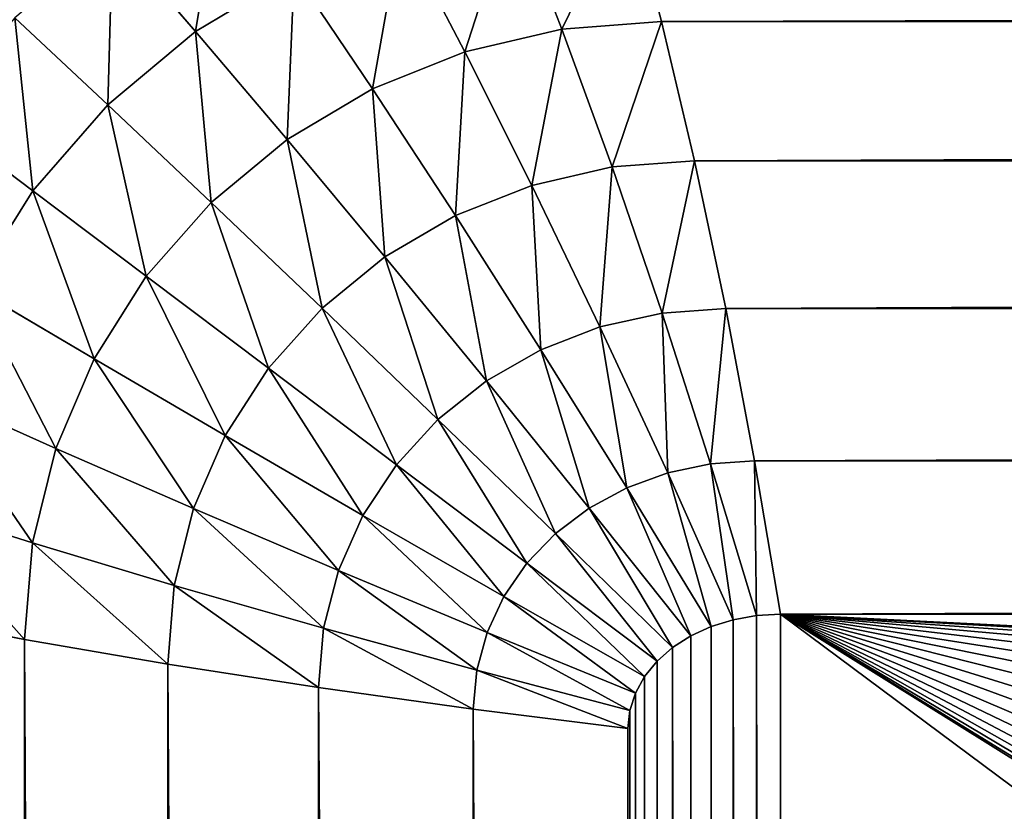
# Model space of a CAD drawing. Header units: centimetres. Extents: x -20.5 to 20.5, y -20.5 to 20.5.
# Tile 65 of 256: x -14.948 to -14.233, y 6.38 to 6.955. Entities that reach past the tile are written whole.
import ezdxf

# ---------------------------------------------------------------- set-up
doc = ezdxf.new("R2010")
doc.units = ezdxf.units.CM
doc.header["$LTSCALE"] = 2.54
doc.layers.get('0').update_dxf_attribs({"true_color": 0xff5454})

# ---------------------------------------------------------------- blocks, each defined once
blk = doc.blocks.new('Grupuj#1')
at = {"color": 7, "true_color": 0xfdfdfd}
for p, q in [((6.01798, 27.45324, 3.13369), (5.99352, 27.54582, 3.20503)), ((6.01798, 27.45324, 3.13369), (5.99352, 27.54582, 3.20503)), ((5.91006, 27.53938, 3.20503), (5.94569, 27.44772, 3.13369)), ((5.91006, 27.53938, 3.20503), (5.94569, 27.44772, 3.13369)), ((5.61965, 27.51562, 3.28855), (5.67994, 27.44598, 3.20503)), ((5.61965, 27.51562, 3.28855), (5.67994, 27.44598, 3.20503)), ((5.82866, 27.52023, 3.20503), (5.87518, 27.43129, 3.13369)), ((5.82866, 27.52023, 3.20503), (5.87518, 27.43129, 3.13369)), ((5.67994, 27.44598, 3.20503), (5.75132, 27.48884, 3.20503)), ((5.67994, 27.44598, 3.20503), (5.75132, 27.48884, 3.20503)), ((5.75132, 27.48884, 3.20503), (5.80818, 27.40435, 3.13369)), ((5.75132, 27.48884, 3.20503), (5.80818, 27.40435, 3.13369)), ((5.54872, 27.45589, 3.28855), (5.61628, 27.3927, 3.20503)), ((5.54872, 27.45589, 3.28855), (5.61628, 27.3927, 3.20503)), ((5.94569, 27.44772, 3.13369), (6.01798, 27.45324, 3.13369)), ((5.94569, 27.44772, 3.13369), (6.01798, 27.45324, 3.13369)), ((6.01798, 27.45324, 3.13369), (34.98202, 27.45324, 3.13369)), ((6.01798, 27.45324, 3.13369), (34.98202, 27.45324, 3.13369)), ((6.04184, 27.35212, 3.0763), (6.01798, 27.45324, 3.13369)), ((6.04184, 27.35212, 3.0763), (6.01798, 27.45324, 3.13369)), ((5.61628, 27.3927, 3.20503), (5.67994, 27.44598, 3.20503)), ((5.61628, 27.3927, 3.20503), (5.67994, 27.44598, 3.20503)), ((5.67994, 27.44598, 3.20503), (5.74635, 27.36757, 3.13369)), ((5.67994, 27.44598, 3.20503), (5.74635, 27.36757, 3.13369)), ((5.87518, 27.43129, 3.13369), (5.94569, 27.44772, 3.13369)), ((5.87518, 27.43129, 3.13369), (5.94569, 27.44772, 3.13369)), ((5.94569, 27.44772, 3.13369), (5.98206, 27.34762, 3.0763)), ((5.94569, 27.44772, 3.13369), (5.98206, 27.34762, 3.0763)), ((5.80818, 27.40435, 3.13369), (5.87518, 27.43129, 3.13369)), ((5.80818, 27.40435, 3.13369), (5.87518, 27.43129, 3.13369)), ((5.87518, 27.43129, 3.13369), (5.92376, 27.33424, 3.0763)), ((5.87518, 27.43129, 3.13369), (5.92376, 27.33424, 3.0763)), ((5.74635, 27.36757, 3.13369), (5.80818, 27.40435, 3.13369)), ((5.74635, 27.36757, 3.13369), (5.80818, 27.40435, 3.13369)), ((5.80818, 27.40435, 3.13369), (5.86837, 27.3123, 3.0763)), ((5.80818, 27.40435, 3.13369), (5.86837, 27.3123, 3.0763)), ((5.56192, 27.33032, 3.20503), (5.61628, 27.3927, 3.20503)), ((5.56192, 27.33032, 3.20503), (5.61628, 27.3927, 3.20503)), ((5.61628, 27.3927, 3.20503), (5.69121, 27.32186, 3.13369)), ((5.61628, 27.3927, 3.20503), (5.69121, 27.32186, 3.13369)), ((5.48814, 27.38595, 3.28855), (5.56192, 27.33032, 3.20503)), ((5.48814, 27.38595, 3.28855), (5.56192, 27.33032, 3.20503)), ((5.69121, 27.32186, 3.13369), (5.74635, 27.36757, 3.13369)), ((5.69121, 27.32186, 3.13369), (5.74635, 27.36757, 3.13369)), ((5.74635, 27.36757, 3.13369), (5.81724, 27.28234, 3.0763)), ((5.74635, 27.36757, 3.13369), (5.81724, 27.28234, 3.0763)), ((5.98206, 27.34762, 3.0763), (6.04184, 27.35212, 3.0763)), ((5.98206, 27.34762, 3.0763), (6.04184, 27.35212, 3.0763)), ((6.04184, 27.35212, 3.0763), (34.95816, 27.35212, 3.0763)), ((6.06451, 27.24494, 3.03426), (6.04184, 27.35212, 3.0763)), ((6.04184, 27.35212, 3.0763), (34.95816, 27.35212, 3.0763)), ((6.06451, 27.24494, 3.03426), (6.04184, 27.35212, 3.0763)), ((5.92376, 27.33424, 3.0763), (5.98206, 27.34762, 3.0763)), ((5.92376, 27.33424, 3.0763), (5.98206, 27.34762, 3.0763)), ((5.98206, 27.34762, 3.0763), (6.0183, 27.24155, 3.03426)), ((5.98206, 27.34762, 3.0763), (6.0183, 27.24155, 3.03426)), ((5.51817, 27.26038, 3.20503), (5.56192, 27.33032, 3.20503)), ((5.51817, 27.26038, 3.20503), (5.56192, 27.33032, 3.20503)), ((5.56192, 27.33032, 3.20503), (5.64411, 27.26834, 3.13369)), ((5.56192, 27.33032, 3.20503), (5.64411, 27.26834, 3.13369)), ((5.86837, 27.3123, 3.0763), (5.92376, 27.33424, 3.0763)), ((5.86837, 27.3123, 3.0763), (5.92376, 27.33424, 3.0763)), ((5.92376, 27.33424, 3.0763), (5.97323, 27.23147, 3.03426)), ((5.92376, 27.33424, 3.0763), (5.97323, 27.23147, 3.03426)), ((5.64411, 27.26834, 3.13369), (5.69121, 27.32186, 3.13369)), ((5.64411, 27.26834, 3.13369), (5.69121, 27.32186, 3.13369)), ((5.69121, 27.32186, 3.13369), (5.77165, 27.24511, 3.0763)), ((5.69121, 27.32186, 3.13369), (5.77165, 27.24511, 3.0763)), ((5.81724, 27.28234, 3.0763), (5.86837, 27.3123, 3.0763)), ((5.81724, 27.28234, 3.0763), (5.86837, 27.3123, 3.0763)), ((5.86837, 27.3123, 3.0763), (5.9304, 27.21495, 3.03426)), ((5.86837, 27.3123, 3.0763), (5.9304, 27.21495, 3.03426)), ((5.77165, 27.24511, 3.0763), (5.81724, 27.28234, 3.0763)), ((5.77165, 27.24511, 3.0763), (5.81724, 27.28234, 3.0763)), ((5.81724, 27.28234, 3.0763), (5.89088, 27.19238, 3.03426)), ((5.81724, 27.28234, 3.0763), (5.89088, 27.19238, 3.03426)), ((5.60622, 27.20832, 3.13369), (5.64411, 27.26834, 3.13369)), ((5.60622, 27.20832, 3.13369), (5.64411, 27.26834, 3.13369)), ((5.64411, 27.26834, 3.13369), (5.73271, 27.20151, 3.0763)), ((5.64411, 27.26834, 3.13369), (5.73271, 27.20151, 3.0763)), ((5.51817, 27.26038, 3.20503), (5.60622, 27.20832, 3.13369)), ((5.51817, 27.26038, 3.20503), (5.60622, 27.20832, 3.13369)), ((5.73271, 27.20151, 3.0763), (5.77165, 27.24511, 3.0763)), ((5.73271, 27.20151, 3.0763), (5.77165, 27.24511, 3.0763)), ((5.77165, 27.24511, 3.0763), (5.85563, 27.16433, 3.03426)), ((5.77165, 27.24511, 3.0763), (5.85563, 27.16433, 3.03426)), ((6.0183, 27.24155, 3.03426), (6.06451, 27.24494, 3.03426)), ((6.0183, 27.24155, 3.03426), (6.06451, 27.24494, 3.03426)), ((6.06451, 27.24494, 3.03426), (34.93549, 27.24494, 3.03426)), ((6.06451, 27.24494, 3.03426), (34.93549, 27.24494, 3.03426)), ((6.08543, 27.13434, 3.00862), (6.06451, 27.24494, 3.03426)), ((6.08543, 27.13434, 3.00862), (6.06451, 27.24494, 3.03426)), ((5.97323, 27.23147, 3.03426), (6.0183, 27.24155, 3.03426)), ((5.97323, 27.23147, 3.03426), (6.0183, 27.24155, 3.03426)), ((6.0183, 27.24155, 3.03426), (6.05349, 27.13212, 3.00862)), ((6.0183, 27.24155, 3.03426), (6.05349, 27.13212, 3.00862)), ((5.9304, 27.21495, 3.03426), (5.97323, 27.23147, 3.03426)), ((5.9304, 27.21495, 3.03426), (5.97323, 27.23147, 3.03426)), ((5.97323, 27.23147, 3.03426), (6.02235, 27.12552, 3.00862)), ((5.97323, 27.23147, 3.03426), (6.02235, 27.12552, 3.00862)), ((5.89088, 27.19238, 3.03426), (5.9304, 27.21495, 3.03426)), ((5.89088, 27.19238, 3.03426), (5.9304, 27.21495, 3.03426)), ((5.9304, 27.21495, 3.03426), (5.99275, 27.11469, 3.00862)), ((5.9304, 27.21495, 3.03426), (5.99275, 27.11469, 3.00862)), ((5.57847, 27.14329, 3.13369), (5.60622, 27.20832, 3.13369)), ((5.57847, 27.14329, 3.13369), (5.60622, 27.20832, 3.13369)), ((5.60622, 27.20832, 3.13369), (5.70138, 27.15263, 3.0763)), ((5.60622, 27.20832, 3.13369), (5.70138, 27.15263, 3.0763)), ((5.70138, 27.15263, 3.0763), (5.73271, 27.20151, 3.0763)), ((5.70138, 27.15263, 3.0763), (5.73271, 27.20151, 3.0763)), ((5.73271, 27.20151, 3.0763), (5.82553, 27.1315, 3.03426)), ((5.73271, 27.20151, 3.0763), (5.82553, 27.1315, 3.03426)), ((5.85563, 27.16433, 3.03426), (5.89088, 27.19238, 3.03426)), ((5.85563, 27.16433, 3.03426), (5.89088, 27.19238, 3.03426)), ((5.89088, 27.19238, 3.03426), (5.96544, 27.0999, 3.00862)), ((5.89088, 27.19238, 3.03426), (5.96544, 27.0999, 3.00862)), ((5.48614, 27.18459, 3.20503), (5.57847, 27.14329, 3.13369)), ((5.48614, 27.18459, 3.20503), (5.57847, 27.14329, 3.13369)), ((5.82553, 27.1315, 3.03426), (5.85563, 27.16433, 3.03426)), ((5.82553, 27.1315, 3.03426), (5.85563, 27.16433, 3.03426)), ((5.85563, 27.16433, 3.03426), (5.94109, 27.08153, 3.00862)), ((5.85563, 27.16433, 3.03426), (5.94109, 27.08153, 3.00862)), ((5.67844, 27.09966, 3.0763), (5.70138, 27.15263, 3.0763)), ((5.67844, 27.09966, 3.0763), (5.70138, 27.15263, 3.0763)), ((5.70138, 27.15263, 3.0763), (5.80131, 27.09467, 3.03426)), ((5.70138, 27.15263, 3.0763), (5.80131, 27.09467, 3.03426)), ((5.56154, 27.07485, 3.13369), (5.57847, 27.14329, 3.13369)), ((5.56154, 27.07485, 3.13369), (5.57847, 27.14329, 3.13369)), ((5.57847, 27.14329, 3.13369), (5.67844, 27.09966, 3.0763)), ((5.57847, 27.14329, 3.13369), (5.67844, 27.09966, 3.0763)), ((5.80131, 27.09467, 3.03426), (5.82553, 27.1315, 3.03426)), ((5.80131, 27.09467, 3.03426), (5.82553, 27.1315, 3.03426)), ((5.82553, 27.1315, 3.03426), (5.92028, 27.06001, 3.00862)), ((5.82553, 27.1315, 3.03426), (5.92028, 27.06001, 3.00862)), ((6.02235, 27.12552, 3.00862), (6.05349, 27.13212, 3.00862)), ((6.02235, 27.12552, 3.00862), (6.05349, 27.13212, 3.00862)), ((6.05349, 27.13212, 3.00862), (6.08543, 27.13434, 3.00862)), ((6.05349, 27.13212, 3.00862), (6.08543, 27.13434, 3.00862)), ((6.05349, 27.13212, 3.00862), (6.08679, 27.02203, 3)), ((6.05349, 27.13212, 3.00862), (6.08679, 27.02203, 3)), ((6.08543, 27.13434, 3.00862), (34.91457, 27.13434, 3.00862)), ((6.08543, 27.13434, 3.00862), (34.91457, 27.13434, 3.00862)), ((6.10408, 27.02305, 3), (6.08543, 27.13434, 3.00862)), ((6.10408, 27.02305, 3), (6.08543, 27.13434, 3.00862)), ((5.99275, 27.11469, 3.00862), (6.02235, 27.12552, 3.00862)), ((5.99275, 27.11469, 3.00862), (6.02235, 27.12552, 3.00862)), ((6.02235, 27.12552, 3.00862), (6.06992, 27.01898, 3)), ((6.02235, 27.12552, 3.00862), (6.06992, 27.01898, 3)), ((5.96544, 27.0999, 3.00862), (5.99275, 27.11469, 3.00862)), ((5.96544, 27.0999, 3.00862), (5.99275, 27.11469, 3.00862)), ((5.99275, 27.11469, 3.00862), (6.05389, 27.014, 3)), ((5.99275, 27.11469, 3.00862), (6.05389, 27.014, 3)), ((5.4666, 27.10483, 3.20503), (5.56154, 27.07485, 3.13369)), ((5.4666, 27.10483, 3.20503), (5.56154, 27.07485, 3.13369)), ((5.66444, 27.04391, 3.0763), (5.67844, 27.09966, 3.0763)), ((5.66444, 27.04391, 3.0763), (5.67844, 27.09966, 3.0763)), ((5.67844, 27.09966, 3.0763), (5.78357, 27.05478, 3.03426)), ((5.67844, 27.09966, 3.0763), (5.78357, 27.05478, 3.03426)), ((5.94109, 27.08153, 3.00862), (5.96544, 27.0999, 3.00862)), ((5.94109, 27.08153, 3.00862), (5.96544, 27.0999, 3.00862)), ((5.96544, 27.0999, 3.00862), (6.0391, 27.00719, 3)), ((5.96544, 27.0999, 3.00862), (6.0391, 27.00719, 3)), ((5.78357, 27.05478, 3.03426), (5.80131, 27.09467, 3.03426)), ((5.78357, 27.05478, 3.03426), (5.80131, 27.09467, 3.03426)), ((5.80131, 27.09467, 3.03426), (5.90355, 27.03588, 3.00862)), ((5.80131, 27.09467, 3.03426), (5.90355, 27.03588, 3.00862)), ((5.92028, 27.06001, 3.00862), (5.94109, 27.08153, 3.00862)), ((5.92028, 27.06001, 3.00862), (5.94109, 27.08153, 3.00862)), ((5.94109, 27.08153, 3.00862), (6.0259, 26.99873, 3)), ((5.94109, 27.08153, 3.00862), (6.0259, 26.99873, 3)), ((5.55585, 27.00468, 3.13369), (5.56154, 27.07485, 3.13369)), ((5.55585, 27.00468, 3.13369), (5.56154, 27.07485, 3.13369)), ((5.56154, 27.07485, 3.13369), (5.66444, 27.04391, 3.0763)), ((5.56154, 27.07485, 3.13369), (5.66444, 27.04391, 3.0763)), ((5.90355, 27.03588, 3.00862), (5.92028, 27.06001, 3.00862)), ((5.90355, 27.03588, 3.00862), (5.92028, 27.06001, 3.00862)), ((5.92028, 27.06001, 3.00862), (6.01464, 26.98882, 3)), ((5.92028, 27.06001, 3.00862), (6.01464, 26.98882, 3)), ((5.77275, 27.01278, 3.03426), (5.78357, 27.05478, 3.03426)), ((5.77275, 27.01278, 3.03426), (5.78357, 27.05478, 3.03426)), ((5.78357, 27.05478, 3.03426), (5.89129, 27.00974, 3.00862)), ((5.78357, 27.05478, 3.03426), (5.89129, 27.00974, 3.00862)), ((5.65974, 26.98676, 3.0763), (5.66444, 27.04391, 3.0763)), ((5.65974, 26.98676, 3.0763), (5.66444, 27.04391, 3.0763)), ((5.66444, 27.04391, 3.0763), (5.77275, 27.01278, 3.03426)), ((5.66444, 27.04391, 3.0763), (5.77275, 27.01278, 3.03426)), ((5.89129, 27.00974, 3.00862), (5.90355, 27.03588, 3.00862)), ((5.89129, 27.00974, 3.00862), (5.90355, 27.03588, 3.00862)), ((5.90355, 27.03588, 3.00862), (6.00557, 26.97771, 3)), ((5.90355, 27.03588, 3.00862), (6.00557, 26.97771, 3)), ((5.46003, 27.02305, 3.20503), (5.55585, 27.00468, 3.13369)), ((5.46003, 27.02305, 3.20503), (5.55585, 27.00468, 3.13369)), ((6.08679, 27.02203, 3), (6.06992, 27.01898, 3)), ((6.08679, 27.02203, 3), (6.06992, 27.01898, 3)), ((6.10408, 27.02305, 3), (6.08679, 27.02203, 3)), ((6.10408, 27.02305, 3), (6.08679, 27.02203, 3)), ((34.89592, 27.02305, 3), (6.10408, 27.02305, 3)), ((34.89592, 27.02305, 3), (6.10408, 27.02305, 3)), ((6.05389, 27.014, 3), (6.0391, 27.00719, 3)), ((6.05389, 27.014, 3), (6.0391, 27.00719, 3)), ((6.06992, 27.01898, 3), (6.05389, 27.014, 3)), ((6.06992, 27.01898, 3), (6.05389, 27.014, 3)), ((5.76912, 26.96973, 3.03426), (5.77275, 27.01278, 3.03426)), ((5.76912, 26.96973, 3.03426), (5.77275, 27.01278, 3.03426)), ((5.77275, 27.01278, 3.03426), (5.88381, 26.98223, 3.00862)), ((5.77275, 27.01278, 3.03426), (5.88381, 26.98223, 3.00862)), ((5.88381, 26.98223, 3.00862), (5.89129, 27.00974, 3.00862)), ((5.88381, 26.98223, 3.00862), (5.89129, 27.00974, 3.00862)), ((5.89129, 27.00974, 3.00862), (5.99893, 26.96567, 3)), ((5.89129, 27.00974, 3.00862), (5.99893, 26.96567, 3)), ((6.0391, 27.00719, 3), (6.0259, 26.99873, 3)), ((6.0391, 27.00719, 3), (6.0259, 26.99873, 3)), ((5.55585, 27.00468, 3.13369), (5.65974, 26.98676, 3.0763)), ((5.55585, 5.59532, 3.13369), (5.55585, 27.00468, 3.13369)), ((5.55585, 5.59532, 3.13369), (5.55585, 27.00468, 3.13369)), ((5.55585, 27.00468, 3.13369), (5.65974, 26.98676, 3.0763)), ((6.0259, 26.99873, 3), (6.01464, 26.98882, 3)), ((6.0259, 26.99873, 3), (6.01464, 26.98882, 3)), ((5.65974, 26.98676, 3.0763), (5.76912, 26.96973, 3.03426)), ((5.65974, 5.61324, 3.0763), (5.65974, 26.98676, 3.0763)), ((5.65974, 5.61324, 3.0763), (5.65974, 26.98676, 3.0763)), ((5.65974, 26.98676, 3.0763), (5.76912, 26.96973, 3.03426)), ((6.01464, 26.98882, 3), (6.00557, 26.97771, 3)), ((6.01464, 26.98882, 3), (6.00557, 26.97771, 3)), ((5.8813, 26.95402, 3.00862), (5.88381, 26.98223, 3.00862)), ((5.8813, 26.95402, 3.00862), (5.88381, 26.98223, 3.00862)), ((5.88381, 26.98223, 3.00862), (5.99488, 26.953, 3)), ((5.88381, 26.98223, 3.00862), (5.99488, 26.953, 3)), ((6.00557, 26.97771, 3), (5.99893, 26.96567, 3)), ((6.00557, 26.97771, 3), (5.99893, 26.96567, 3)), ((5.76912, 26.96973, 3.03426), (5.8813, 26.95402, 3.00862)), ((5.76912, 5.63027, 3.03426), (5.76912, 26.96973, 3.03426)), ((5.76912, 5.63027, 3.03426), (5.76912, 26.96973, 3.03426)), ((5.76912, 26.96973, 3.03426), (5.8813, 26.95402, 3.00862)), ((5.99893, 26.96567, 3), (5.99488, 26.953, 3)), ((5.99893, 26.96567, 3), (5.99488, 26.953, 3)), ((5.8813, 5.64598, 3.00862), (5.8813, 26.95402, 3.00862)), ((5.8813, 26.95402, 3.00862), (5.99352, 26.94001, 3)), ((5.8813, 5.64598, 3.00862), (5.8813, 26.95402, 3.00862)), ((5.8813, 26.95402, 3.00862), (5.99352, 26.94001, 3)), ((5.99488, 26.953, 3), (5.99352, 26.94001, 3)), ((5.99488, 26.953, 3), (5.99352, 26.94001, 3)), ((5.99352, 26.94001, 3), (5.99352, 5.65999, 3)), ((5.99352, 26.94001, 3), (5.99352, 5.65999, 3))]:
    blk.add_line(p, q, dxfattribs=at)
mesh = blk.add_polyface(dxfattribs=at)
corners = [(0.7, 0.7, 13.5), (2.91773, 4.41436, 13.5), (0.7, 41, 13.5), (2.93654, 4.18083, 13.5), (2.99251, 3.95304, 13.5), (3.08426, 3.73662, 13.5), (3.20954, 3.53688, 13.5), (3.36525, 3.35875, 13.5), (3.54756, 3.20661, 13.5), (3.75199, 3.08421, 13.5), (3.9735, 2.99457, 13.5), (4.20663, 2.93988, 13.5), (4.44565, 2.9215, 13.5), (40.3, 0.7, 13.5), (36.55435, 2.9215, 13.5), (36.79337, 2.93988, 13.5), (37.0265, 2.99457, 13.5), (37.24801, 3.08421, 13.5), (37.45244, 3.20661, 13.5), (37.63475, 3.35875, 13.5), (37.79046, 3.53688, 13.5), (37.91574, 3.73662, 13.5), (38.00749, 3.95304, 13.5), (38.06346, 4.18083, 13.5), (38.08227, 4.41436, 13.5), (38.08227, 28.18564, 13.5), (3.9735, 29.60543, 13.5), (40.3, 41, 13.5), (3.75199, 29.51579, 13.5), (3.54756, 29.39339, 13.5), (3.36525, 29.24125, 13.5), (3.20954, 29.06312, 13.5), (3.08426, 28.86338, 13.5), (2.99251, 28.64696, 13.5), (2.93654, 28.41917, 13.5), (2.91773, 28.18564, 13.5), (4.20663, 29.66012, 13.5), (4.44565, 29.6785, 13.5), (36.55435, 29.6785, 13.5), (36.79337, 29.66012, 13.5), (37.0265, 29.60543, 13.5), (37.24801, 29.51579, 13.5), (37.45244, 29.39339, 13.5), (37.63475, 29.24125, 13.5), (37.79046, 29.06312, 13.5), (37.91574, 28.86338, 13.5), (38.00749, 28.64696, 13.5), (38.06346, 28.41917, 13.5)]
mesh.append_faces([[corners[k] for k in face] for face in [(0, 1, 2), (1, 0, 3), (3, 0, 4), (4, 0, 5), (5, 0, 6), (6, 0, 7), (7, 0, 8), (8, 0, 9), (9, 0, 10), (10, 0, 11), (11, 0, 12), (12, 13, 14), (14, 13, 15), (15, 13, 16), (16, 13, 17), (17, 13, 18), (18, 13, 19), (19, 13, 20), (20, 13, 21), (21, 13, 22), (22, 13, 23), (23, 13, 24), (24, 13, 25), (2, 26, 27), (26, 2, 28), (28, 2, 29), (29, 2, 30), (30, 2, 31), (31, 2, 32), (32, 2, 33), (33, 2, 34), (34, 2, 35), (35, 2, 1), (27, 25, 13)]], dxfattribs={"vtx0": -1, "vtx1": -1, "color": 7})
mesh.append_faces([[corners[k] for k in face] for face in [(12, 0, 13), (27, 26, 36), (27, 36, 37), (27, 37, 38), (27, 38, 39), (27, 39, 40), (27, 40, 41), (27, 41, 42), (27, 42, 43), (27, 43, 44), (27, 44, 45), (27, 45, 46), (27, 46, 47), (27, 47, 25)]], dxfattribs={"vtx0": -1, "vtx2": -1, "color": 7})
mesh = blk.add_polyface(dxfattribs=at)
corners = [(40.3, 41), (0.7, 0.7), (0.7, 41), (40.3, 0.7)]
mesh.append_faces([[corners[k] for k in face] for face in [(0, 1, 2), (1, 0, 3)]], dxfattribs={"vtx0": -1, "color": 7})
mesh = blk.add_polyface(dxfattribs=at)
corners = [(5.67994, 27.44598, 3.20503), (5.69919, 27.56368, 3.28855), (5.61965, 27.51562, 3.28855), (5.75132, 27.48884, 3.20503)]
mesh.append_faces([[corners[k] for k in face] for face in [(0, 1, 2), (1, 0, 3)]], dxfattribs={"vtx0": -1, "color": 7})
mesh = blk.add_polyface(dxfattribs=at)
corners = [(5.94569, 27.44772, 3.13369), (5.99352, 27.54582, 3.20503), (5.91006, 27.53938, 3.20503), (6.01798, 27.45324, 3.13369)]
mesh.append_faces([[corners[k] for k in face] for face in [(0, 1, 2), (1, 0, 3)]], dxfattribs={"vtx0": -1, "color": 7})
mesh = blk.add_polyface(dxfattribs=at)
corners = [(6.01798, 27.45324, 3.13369), (35.00648, 27.54582, 3.20503), (5.99352, 27.54582, 3.20503), (34.98202, 27.45324, 3.13369)]
mesh.append_faces([[corners[k] for k in face] for face in [(0, 1, 2), (1, 0, 3)]], dxfattribs={"vtx0": -1, "color": 7})
mesh = blk.add_polyface(dxfattribs=at)
corners = [(5.87518, 27.43129, 3.13369), (5.91006, 27.53938, 3.20503), (5.82866, 27.52023, 3.20503), (5.94569, 27.44772, 3.13369)]
mesh.append_faces([[corners[k] for k in face] for face in [(0, 1, 2), (1, 0, 3)]], dxfattribs={"vtx0": -1, "color": 7})
mesh = blk.add_polyface(dxfattribs=at)
corners = [(5.61628, 27.3927, 3.20503), (5.61965, 27.51562, 3.28855), (5.54872, 27.45589, 3.28855), (5.67994, 27.44598, 3.20503)]
mesh.append_faces([[corners[k] for k in face] for face in [(0, 1, 2), (1, 0, 3)]], dxfattribs={"vtx0": -1, "color": 7})
mesh = blk.add_polyface(dxfattribs=at)
corners = [(5.80818, 27.40435, 3.13369), (5.82866, 27.52023, 3.20503), (5.75132, 27.48884, 3.20503), (5.87518, 27.43129, 3.13369)]
mesh.append_faces([[corners[k] for k in face] for face in [(0, 1, 2), (1, 0, 3)]], dxfattribs={"vtx0": -1, "color": 7})
mesh = blk.add_polyface(dxfattribs=at)
corners = [(5.74635, 27.36757, 3.13369), (5.75132, 27.48884, 3.20503), (5.67994, 27.44598, 3.20503), (5.80818, 27.40435, 3.13369)]
mesh.append_faces([[corners[k] for k in face] for face in [(0, 1, 2), (1, 0, 3)]], dxfattribs={"vtx0": -1, "color": 7})
mesh = blk.add_polyface(dxfattribs=at)
corners = [(5.56192, 27.33032, 3.20503), (5.54872, 27.45589, 3.28855), (5.48814, 27.38595, 3.28855), (5.61628, 27.3927, 3.20503)]
mesh.append_faces([[corners[k] for k in face] for face in [(0, 1, 2), (1, 0, 3)]], dxfattribs={"vtx0": -1, "color": 7})
mesh = blk.add_polyface(dxfattribs=at)
corners = [(5.98206, 27.34762, 3.0763), (6.01798, 27.45324, 3.13369), (5.94569, 27.44772, 3.13369), (6.04184, 27.35212, 3.0763)]
mesh.append_faces([[corners[k] for k in face] for face in [(0, 1, 2), (1, 0, 3)]], dxfattribs={"vtx0": -1, "color": 7})
mesh = blk.add_polyface(dxfattribs=at)
corners = [(6.04184, 27.35212, 3.0763), (34.98202, 27.45324, 3.13369), (6.01798, 27.45324, 3.13369), (34.95816, 27.35212, 3.0763)]
mesh.append_faces([[corners[k] for k in face] for face in [(0, 1, 2), (1, 0, 3)]], dxfattribs={"vtx0": -1, "color": 7})
mesh = blk.add_polyface(dxfattribs=at)
corners = [(5.69121, 27.32186, 3.13369), (5.67994, 27.44598, 3.20503), (5.61628, 27.3927, 3.20503), (5.74635, 27.36757, 3.13369)]
mesh.append_faces([[corners[k] for k in face] for face in [(0, 1, 2), (1, 0, 3)]], dxfattribs={"vtx0": -1, "color": 7})
mesh = blk.add_polyface(dxfattribs=at)
corners = [(5.92376, 27.33424, 3.0763), (5.94569, 27.44772, 3.13369), (5.87518, 27.43129, 3.13369), (5.98206, 27.34762, 3.0763)]
mesh.append_faces([[corners[k] for k in face] for face in [(0, 1, 2), (1, 0, 3)]], dxfattribs={"vtx0": -1, "color": 7})
mesh = blk.add_polyface(dxfattribs=at)
corners = [(5.86837, 27.3123, 3.0763), (5.87518, 27.43129, 3.13369), (5.80818, 27.40435, 3.13369), (5.92376, 27.33424, 3.0763)]
mesh.append_faces([[corners[k] for k in face] for face in [(0, 1, 2), (1, 0, 3)]], dxfattribs={"vtx0": -1, "color": 7})
mesh = blk.add_polyface(dxfattribs=at)
corners = [(5.81724, 27.28234, 3.0763), (5.80818, 27.40435, 3.13369), (5.74635, 27.36757, 3.13369), (5.86837, 27.3123, 3.0763)]
mesh.append_faces([[corners[k] for k in face] for face in [(0, 1, 2), (1, 0, 3)]], dxfattribs={"vtx0": -1, "color": 7})
mesh = blk.add_polyface(dxfattribs=at)
corners = [(5.64411, 27.26834, 3.13369), (5.61628, 27.3927, 3.20503), (5.56192, 27.33032, 3.20503), (5.69121, 27.32186, 3.13369)]
mesh.append_faces([[corners[k] for k in face] for face in [(0, 1, 2), (1, 0, 3)]], dxfattribs={"vtx0": -1, "color": 7})
mesh = blk.add_polyface(dxfattribs=at)
corners = [(5.51817, 27.26038, 3.20503), (5.48814, 27.38595, 3.28855), (5.4394, 27.30752, 3.28855), (5.56192, 27.33032, 3.20503)]
mesh.append_faces([[corners[k] for k in face] for face in [(0, 1, 2), (1, 0, 3)]], dxfattribs={"vtx0": -1, "color": 7})
mesh = blk.add_polyface(dxfattribs=at)
corners = [(5.77165, 27.24511, 3.0763), (5.74635, 27.36757, 3.13369), (5.69121, 27.32186, 3.13369), (5.81724, 27.28234, 3.0763)]
mesh.append_faces([[corners[k] for k in face] for face in [(0, 1, 2), (1, 0, 3)]], dxfattribs={"vtx0": -1, "color": 7})
mesh = blk.add_polyface(dxfattribs=at)
corners = [(6.0183, 27.24155, 3.03426), (6.04184, 27.35212, 3.0763), (5.98206, 27.34762, 3.0763), (6.06451, 27.24494, 3.03426)]
mesh.append_faces([[corners[k] for k in face] for face in [(0, 1, 2), (1, 0, 3)]], dxfattribs={"vtx0": -1, "color": 7})
mesh = blk.add_polyface(dxfattribs=at)
corners = [(6.06451, 27.24494, 3.03426), (34.95816, 27.35212, 3.0763), (6.04184, 27.35212, 3.0763), (34.93549, 27.24494, 3.03426)]
mesh.append_faces([[corners[k] for k in face] for face in [(0, 1, 2), (1, 0, 3)]], dxfattribs={"vtx0": -1, "color": 7})
mesh = blk.add_polyface(dxfattribs=at)
corners = [(5.97323, 27.23147, 3.03426), (5.98206, 27.34762, 3.0763), (5.92376, 27.33424, 3.0763), (6.0183, 27.24155, 3.03426)]
mesh.append_faces([[corners[k] for k in face] for face in [(0, 1, 2), (1, 0, 3)]], dxfattribs={"vtx0": -1, "color": 7})
mesh = blk.add_polyface(dxfattribs=at)
corners = [(5.60622, 27.20832, 3.13369), (5.56192, 27.33032, 3.20503), (5.51817, 27.26038, 3.20503), (5.64411, 27.26834, 3.13369)]
mesh.append_faces([[corners[k] for k in face] for face in [(0, 1, 2), (1, 0, 3)]], dxfattribs={"vtx0": -1, "color": 7})
mesh = blk.add_polyface(dxfattribs=at)
corners = [(5.9304, 27.21495, 3.03426), (5.92376, 27.33424, 3.0763), (5.86837, 27.3123, 3.0763), (5.97323, 27.23147, 3.03426)]
mesh.append_faces([[corners[k] for k in face] for face in [(0, 1, 2), (1, 0, 3)]], dxfattribs={"vtx0": -1, "color": 7})
mesh = blk.add_polyface(dxfattribs=at)
corners = [(5.73271, 27.20151, 3.0763), (5.69121, 27.32186, 3.13369), (5.64411, 27.26834, 3.13369), (5.77165, 27.24511, 3.0763)]
mesh.append_faces([[corners[k] for k in face] for face in [(0, 1, 2), (1, 0, 3)]], dxfattribs={"vtx0": -1, "color": 7})
mesh = blk.add_polyface(dxfattribs=at)
corners = [(5.89088, 27.19238, 3.03426), (5.86837, 27.3123, 3.0763), (5.81724, 27.28234, 3.0763), (5.9304, 27.21495, 3.03426)]
mesh.append_faces([[corners[k] for k in face] for face in [(0, 1, 2), (1, 0, 3)]], dxfattribs={"vtx0": -1, "color": 7})
mesh = blk.add_polyface(dxfattribs=at)
corners = [(5.85563, 27.16433, 3.03426), (5.81724, 27.28234, 3.0763), (5.77165, 27.24511, 3.0763), (5.89088, 27.19238, 3.03426)]
mesh.append_faces([[corners[k] for k in face] for face in [(0, 1, 2), (1, 0, 3)]], dxfattribs={"vtx0": -1, "color": 7})
mesh = blk.add_polyface(dxfattribs=at)
corners = [(5.70138, 27.15263, 3.0763), (5.64411, 27.26834, 3.13369), (5.60622, 27.20832, 3.13369), (5.73271, 27.20151, 3.0763)]
mesh.append_faces([[corners[k] for k in face] for face in [(0, 1, 2), (1, 0, 3)]], dxfattribs={"vtx0": -1, "color": 7})
mesh = blk.add_polyface(dxfattribs=at)
corners = [(5.57847, 27.14329, 3.13369), (5.51817, 27.26038, 3.20503), (5.48614, 27.18459, 3.20503), (5.60622, 27.20832, 3.13369)]
mesh.append_faces([[corners[k] for k in face] for face in [(0, 1, 2), (1, 0, 3)]], dxfattribs={"vtx0": -1, "color": 7})
mesh = blk.add_polyface(dxfattribs=at)
corners = [(5.82553, 27.1315, 3.03426), (5.77165, 27.24511, 3.0763), (5.73271, 27.20151, 3.0763), (5.85563, 27.16433, 3.03426)]
mesh.append_faces([[corners[k] for k in face] for face in [(0, 1, 2), (1, 0, 3)]], dxfattribs={"vtx0": -1, "color": 7})
mesh = blk.add_polyface(dxfattribs=at)
corners = [(6.05349, 27.13212, 3.00862), (6.06451, 27.24494, 3.03426), (6.0183, 27.24155, 3.03426), (6.08543, 27.13434, 3.00862)]
mesh.append_faces([[corners[k] for k in face] for face in [(0, 1, 2), (1, 0, 3)]], dxfattribs={"vtx0": -1, "color": 7})
mesh = blk.add_polyface(dxfattribs=at)
corners = [(6.08543, 27.13434, 3.00862), (34.93549, 27.24494, 3.03426), (6.06451, 27.24494, 3.03426), (34.91457, 27.13434, 3.00862)]
mesh.append_faces([[corners[k] for k in face] for face in [(0, 1, 2), (1, 0, 3)]], dxfattribs={"vtx0": -1, "color": 7})
mesh = blk.add_polyface(dxfattribs=at)
corners = [(6.02235, 27.12552, 3.00862), (6.0183, 27.24155, 3.03426), (5.97323, 27.23147, 3.03426), (6.05349, 27.13212, 3.00862)]
mesh.append_faces([[corners[k] for k in face] for face in [(0, 1, 2), (1, 0, 3)]], dxfattribs={"vtx0": -1, "color": 7})
mesh = blk.add_polyface(dxfattribs=at)
corners = [(5.99275, 27.11469, 3.00862), (5.97323, 27.23147, 3.03426), (5.9304, 27.21495, 3.03426), (6.02235, 27.12552, 3.00862)]
mesh.append_faces([[corners[k] for k in face] for face in [(0, 1, 2), (1, 0, 3)]], dxfattribs={"vtx0": -1, "color": 7})
mesh = blk.add_polyface(dxfattribs=at)
corners = [(5.96544, 27.0999, 3.00862), (5.9304, 27.21495, 3.03426), (5.89088, 27.19238, 3.03426), (5.99275, 27.11469, 3.00862)]
mesh.append_faces([[corners[k] for k in face] for face in [(0, 1, 2), (1, 0, 3)]], dxfattribs={"vtx0": -1, "color": 7})
mesh = blk.add_polyface(dxfattribs=at)
corners = [(5.67844, 27.09966, 3.0763), (5.60622, 27.20832, 3.13369), (5.57847, 27.14329, 3.13369), (5.70138, 27.15263, 3.0763)]
mesh.append_faces([[corners[k] for k in face] for face in [(0, 1, 2), (1, 0, 3)]], dxfattribs={"vtx0": -1, "color": 7})
mesh = blk.add_polyface(dxfattribs=at)
corners = [(5.80131, 27.09467, 3.03426), (5.73271, 27.20151, 3.0763), (5.70138, 27.15263, 3.0763), (5.82553, 27.1315, 3.03426)]
mesh.append_faces([[corners[k] for k in face] for face in [(0, 1, 2), (1, 0, 3)]], dxfattribs={"vtx0": -1, "color": 7})
mesh = blk.add_polyface(dxfattribs=at)
corners = [(5.94109, 27.08153, 3.00862), (5.89088, 27.19238, 3.03426), (5.85563, 27.16433, 3.03426), (5.96544, 27.0999, 3.00862)]
mesh.append_faces([[corners[k] for k in face] for face in [(0, 1, 2), (1, 0, 3)]], dxfattribs={"vtx0": -1, "color": 7})
mesh = blk.add_polyface(dxfattribs=at)
corners = [(5.56154, 27.07485, 3.13369), (5.48614, 27.18459, 3.20503), (5.4666, 27.10483, 3.20503), (5.57847, 27.14329, 3.13369)]
mesh.append_faces([[corners[k] for k in face] for face in [(0, 1, 2), (1, 0, 3)]], dxfattribs={"vtx0": -1, "color": 7})
mesh = blk.add_polyface(dxfattribs=at)
corners = [(5.92028, 27.06001, 3.00862), (5.85563, 27.16433, 3.03426), (5.82553, 27.1315, 3.03426), (5.94109, 27.08153, 3.00862)]
mesh.append_faces([[corners[k] for k in face] for face in [(0, 1, 2), (1, 0, 3)]], dxfattribs={"vtx0": -1, "color": 7})
mesh = blk.add_polyface(dxfattribs=at)
corners = [(5.78357, 27.05478, 3.03426), (5.70138, 27.15263, 3.0763), (5.67844, 27.09966, 3.0763), (5.80131, 27.09467, 3.03426)]
mesh.append_faces([[corners[k] for k in face] for face in [(0, 1, 2), (1, 0, 3)]], dxfattribs={"vtx0": -1, "color": 7})
mesh = blk.add_polyface(dxfattribs=at)
corners = [(5.66444, 27.04391, 3.0763), (5.57847, 27.14329, 3.13369), (5.56154, 27.07485, 3.13369), (5.67844, 27.09966, 3.0763)]
mesh.append_faces([[corners[k] for k in face] for face in [(0, 1, 2), (1, 0, 3)]], dxfattribs={"vtx0": -1, "color": 7})
mesh = blk.add_polyface(dxfattribs=at)
corners = [(5.90355, 27.03588, 3.00862), (5.82553, 27.1315, 3.03426), (5.80131, 27.09467, 3.03426), (5.92028, 27.06001, 3.00862)]
mesh.append_faces([[corners[k] for k in face] for face in [(0, 1, 2), (1, 0, 3)]], dxfattribs={"vtx0": -1, "color": 7})
mesh = blk.add_polyface(dxfattribs=at)
corners = [(6.06992, 27.01898, 3), (6.05349, 27.13212, 3.00862), (6.02235, 27.12552, 3.00862), (6.08679, 27.02203, 3)]
mesh.append_faces([[corners[k] for k in face] for face in [(0, 1, 2), (1, 0, 3)]], dxfattribs={"vtx0": -1, "color": 7})
mesh = blk.add_polyface(dxfattribs=at)
corners = [(6.08679, 27.02203, 3), (6.08543, 27.13434, 3.00862), (6.05349, 27.13212, 3.00862), (6.10408, 27.02305, 3)]
mesh.append_faces([[corners[k] for k in face] for face in [(0, 1, 2), (1, 0, 3)]], dxfattribs={"vtx0": -1, "color": 7})
mesh = blk.add_polyface(dxfattribs=at)
corners = [(6.10408, 27.02305, 3), (34.91457, 27.13434, 3.00862), (6.08543, 27.13434, 3.00862), (34.89592, 27.02305, 3)]
mesh.append_faces([[corners[k] for k in face] for face in [(0, 1, 2), (1, 0, 3)]], dxfattribs={"vtx0": -1, "color": 7})
mesh = blk.add_polyface(dxfattribs=at)
corners = [(6.05389, 27.014, 3), (6.02235, 27.12552, 3.00862), (5.99275, 27.11469, 3.00862), (6.06992, 27.01898, 3)]
mesh.append_faces([[corners[k] for k in face] for face in [(0, 1, 2), (1, 0, 3)]], dxfattribs={"vtx0": -1, "color": 7})
mesh = blk.add_polyface(dxfattribs=at)
corners = [(6.0391, 27.00719, 3), (5.99275, 27.11469, 3.00862), (5.96544, 27.0999, 3.00862), (6.05389, 27.014, 3)]
mesh.append_faces([[corners[k] for k in face] for face in [(0, 1, 2), (1, 0, 3)]], dxfattribs={"vtx0": -1, "color": 7})
mesh = blk.add_polyface(dxfattribs=at)
corners = [(5.55585, 27.00468, 3.13369), (5.4666, 27.10483, 3.20503), (5.46003, 27.02305, 3.20503), (5.56154, 27.07485, 3.13369)]
mesh.append_faces([[corners[k] for k in face] for face in [(0, 1, 2), (1, 0, 3)]], dxfattribs={"vtx0": -1, "color": 7})
mesh = blk.add_polyface(dxfattribs=at)
corners = [(5.77275, 27.01278, 3.03426), (5.67844, 27.09966, 3.0763), (5.66444, 27.04391, 3.0763), (5.78357, 27.05478, 3.03426)]
mesh.append_faces([[corners[k] for k in face] for face in [(0, 1, 2), (1, 0, 3)]], dxfattribs={"vtx0": -1, "color": 7})
mesh = blk.add_polyface(dxfattribs=at)
corners = [(6.0259, 26.99873, 3), (5.96544, 27.0999, 3.00862), (5.94109, 27.08153, 3.00862), (6.0391, 27.00719, 3)]
mesh.append_faces([[corners[k] for k in face] for face in [(0, 1, 2), (1, 0, 3)]], dxfattribs={"vtx0": -1, "color": 7})
mesh = blk.add_polyface(dxfattribs=at)
corners = [(5.89129, 27.00974, 3.00862), (5.80131, 27.09467, 3.03426), (5.78357, 27.05478, 3.03426), (5.90355, 27.03588, 3.00862)]
mesh.append_faces([[corners[k] for k in face] for face in [(0, 1, 2), (1, 0, 3)]], dxfattribs={"vtx0": -1, "color": 7})
mesh = blk.add_polyface(dxfattribs=at)
corners = [(6.01464, 26.98882, 3), (5.94109, 27.08153, 3.00862), (5.92028, 27.06001, 3.00862), (6.0259, 26.99873, 3)]
mesh.append_faces([[corners[k] for k in face] for face in [(0, 1, 2), (1, 0, 3)]], dxfattribs={"vtx0": -1, "color": 7})
mesh = blk.add_polyface(dxfattribs=at)
corners = [(5.65974, 26.98676, 3.0763), (5.56154, 27.07485, 3.13369), (5.55585, 27.00468, 3.13369), (5.66444, 27.04391, 3.0763)]
mesh.append_faces([[corners[k] for k in face] for face in [(0, 1, 2), (1, 0, 3)]], dxfattribs={"vtx0": -1, "color": 7})
mesh = blk.add_polyface(dxfattribs=at)
corners = [(6.00557, 26.97771, 3), (5.92028, 27.06001, 3.00862), (5.90355, 27.03588, 3.00862), (6.01464, 26.98882, 3)]
mesh.append_faces([[corners[k] for k in face] for face in [(0, 1, 2), (1, 0, 3)]], dxfattribs={"vtx0": -1, "color": 7})
mesh = blk.add_polyface(dxfattribs=at)
corners = [(5.88381, 26.98223, 3.00862), (5.78357, 27.05478, 3.03426), (5.77275, 27.01278, 3.03426), (5.89129, 27.00974, 3.00862)]
mesh.append_faces([[corners[k] for k in face] for face in [(0, 1, 2), (1, 0, 3)]], dxfattribs={"vtx0": -1, "color": 7})
mesh = blk.add_polyface(dxfattribs=at)
corners = [(5.76912, 26.96973, 3.03426), (5.66444, 27.04391, 3.0763), (5.65974, 26.98676, 3.0763), (5.77275, 27.01278, 3.03426)]
mesh.append_faces([[corners[k] for k in face] for face in [(0, 1, 2), (1, 0, 3)]], dxfattribs={"vtx0": -1, "color": 7})
mesh = blk.add_polyface(dxfattribs=at)
corners = [(5.99893, 26.96567, 3), (5.90355, 27.03588, 3.00862), (5.89129, 27.00974, 3.00862), (6.00557, 26.97771, 3)]
mesh.append_faces([[corners[k] for k in face] for face in [(0, 1, 2), (1, 0, 3)]], dxfattribs={"vtx0": -1, "color": 7})
mesh = blk.add_polyface(dxfattribs=at)
corners = [(5.55585, 5.59532, 3.13369), (5.46003, 27.02305, 3.20503), (5.46003, 5.57695, 3.20503), (5.55585, 27.00468, 3.13369)]
mesh.append_faces([[corners[k] for k in face] for face in [(0, 1, 2), (1, 0, 3)]], dxfattribs={"vtx0": -1, "color": 7})
mesh = blk.add_polyface(dxfattribs=at)
corners = [(5.99488, 5.647, 3), (5.99352, 26.94001, 3), (5.99352, 5.65999, 3), (5.99488, 26.953, 3), (5.99893, 5.63433, 3), (5.99893, 26.96567, 3), (6.00557, 5.62229, 3), (6.00557, 26.97771, 3), (6.01464, 5.61118, 3), (6.01464, 26.98882, 3), (6.0259, 5.60127, 3), (6.0259, 26.99873, 3), (6.0391, 5.59281, 3), (6.0391, 27.00719, 3), (6.05389, 5.586, 3), (6.05389, 27.014, 3), (6.06992, 5.58102, 3), (6.06992, 27.01898, 3), (6.08679, 5.57797, 3), (6.08679, 27.02203, 3), (6.10408, 5.57695, 3), (6.10408, 27.02305, 3), (34.89592, 5.57695, 3), (18.26642, 19.42574, 3), (17.81299, 19.81299, 3), (17.42574, 20.26642, 3), (17.11418, 20.77484, 3), (16.88599, 21.32574, 3), (16.74678, 21.90555, 3), (16.7, 22.5, 3), (18.77484, 19.11418, 3), (19.32574, 18.88599, 3), (19.90555, 18.74678, 3), (20.5, 18.7, 3), (21.09445, 18.74678, 3), (21.67426, 18.88599, 3), (22.22516, 19.11418, 3), (22.73358, 19.42574, 3), (23.18701, 19.81299, 3), (23.57426, 20.26642, 3), (23.88582, 20.77484, 3), (24.11401, 21.32574, 3), (24.25322, 21.90555, 3), (24.3, 22.5, 3), (20.5, 26.3, 3), (34.89592, 27.02305, 3), (19.90555, 26.25322, 3), (19.32574, 26.11401, 3), (18.77484, 25.88582, 3), (18.26642, 25.57426, 3), (17.81299, 25.18701, 3), (17.42574, 24.73358, 3), (17.11418, 24.22516, 3), (16.88599, 23.67426, 3), (16.74678, 23.09445, 3), (21.09445, 26.25322, 3), (21.67426, 26.11401, 3), (22.22516, 25.88582, 3), (22.73358, 25.57426, 3), (23.18701, 25.18701, 3), (23.57426, 24.73358, 3), (23.88582, 24.22516, 3), (24.11401, 23.67426, 3), (24.25322, 23.09445, 3), (34.91321, 5.57797, 3), (34.91321, 27.02203, 3), (34.93008, 5.58102, 3), (34.93008, 27.01898, 3), (34.94611, 5.586, 3), (34.94611, 27.014, 3), (34.9609, 5.59281, 3), (34.9609, 27.00719, 3), (34.9741, 5.60127, 3), (34.9741, 26.99873, 3), (34.98536, 5.61118, 3), (34.98536, 26.98882, 3), (34.99443, 5.62229, 3), (34.99443, 26.97771, 3), (35.00107, 5.63433, 3), (35.00107, 26.96567, 3), (35.00512, 5.647, 3), (35.00512, 26.953, 3), (35.00648, 5.65999, 3), (35.00648, 26.94001, 3)]
mesh.append_faces([[corners[k] for k in face] for face in [(0, 1, 2), (81, 82, 83)]], dxfattribs={"vtx0": -1, "color": 7})
mesh.append_faces([[corners[k] for k in face] for face in [(1, 0, 3), (3, 4, 5), (5, 6, 7), (7, 8, 9), (9, 10, 11), (11, 12, 13), (13, 14, 15), (15, 16, 17), (17, 18, 19), (19, 20, 21), (23, 22, 30), (30, 22, 31), (31, 22, 32), (32, 22, 33), (33, 22, 34), (34, 22, 35), (35, 22, 36), (36, 22, 37), (37, 22, 38), (38, 22, 39), (39, 22, 40), (40, 22, 41), (41, 22, 42), (42, 22, 43), (21, 44, 45), (44, 21, 46), (46, 21, 47), (47, 21, 48), (48, 21, 49), (49, 21, 50), (50, 21, 51), (51, 21, 52), (52, 21, 53), (53, 21, 54), (54, 21, 29), (45, 64, 65), (65, 66, 67), (67, 68, 69), (69, 70, 71), (71, 72, 73), (73, 74, 75), (75, 76, 77), (77, 78, 79), (79, 80, 81)]], dxfattribs={"vtx0": -1, "vtx1": -1, "color": 7})
mesh.append_faces([[corners[k] for k in face] for face in [(21, 22, 23), (45, 43, 22)]], dxfattribs={"vtx0": -1, "vtx1": -1, "vtx2": -1, "color": 7})
mesh.append_faces([[corners[k] for k in face] for face in [(3, 0, 4), (5, 4, 6), (7, 6, 8), (9, 8, 10), (11, 10, 12), (13, 12, 14), (15, 14, 16), (17, 16, 18), (19, 18, 20), (21, 20, 22), (21, 23, 24), (21, 24, 25), (21, 25, 26), (21, 26, 27), (21, 27, 28), (21, 28, 29), (45, 44, 55), (45, 55, 56), (45, 56, 57), (45, 57, 58), (45, 58, 59), (45, 59, 60), (45, 60, 61), (45, 61, 62), (45, 62, 63), (45, 63, 43), (45, 22, 64), (65, 64, 66), (67, 66, 68), (69, 68, 70), (71, 70, 72), (73, 72, 74), (75, 74, 76), (77, 76, 78), (79, 78, 80), (81, 80, 82)]], dxfattribs={"vtx0": -1, "vtx2": -1, "color": 7})
mesh = blk.add_polyface(dxfattribs=at)
corners = [(5.8813, 26.95402, 3.00862), (5.77275, 27.01278, 3.03426), (5.76912, 26.96973, 3.03426), (5.88381, 26.98223, 3.00862)]
mesh.append_faces([[corners[k] for k in face] for face in [(0, 1, 2), (1, 0, 3)]], dxfattribs={"vtx0": -1, "color": 7})
mesh = blk.add_polyface(dxfattribs=at)
corners = [(5.99488, 26.953, 3), (5.89129, 27.00974, 3.00862), (5.88381, 26.98223, 3.00862), (5.99893, 26.96567, 3)]
mesh.append_faces([[corners[k] for k in face] for face in [(0, 1, 2), (1, 0, 3)]], dxfattribs={"vtx0": -1, "color": 7})
mesh = blk.add_polyface(dxfattribs=at)
corners = [(5.65974, 5.61324, 3.0763), (5.55585, 27.00468, 3.13369), (5.55585, 5.59532, 3.13369), (5.65974, 26.98676, 3.0763)]
mesh.append_faces([[corners[k] for k in face] for face in [(0, 1, 2), (1, 0, 3)]], dxfattribs={"vtx0": -1, "color": 7})
mesh = blk.add_polyface(dxfattribs=at)
corners = [(5.76912, 5.63027, 3.03426), (5.65974, 26.98676, 3.0763), (5.65974, 5.61324, 3.0763), (5.76912, 26.96973, 3.03426)]
mesh.append_faces([[corners[k] for k in face] for face in [(0, 1, 2), (1, 0, 3)]], dxfattribs={"vtx0": -1, "color": 7})
mesh = blk.add_polyface(dxfattribs=at)
corners = [(5.99352, 26.94001, 3), (5.88381, 26.98223, 3.00862), (5.8813, 26.95402, 3.00862), (5.99488, 26.953, 3)]
mesh.append_faces([[corners[k] for k in face] for face in [(0, 1, 2), (1, 0, 3)]], dxfattribs={"vtx0": -1, "color": 7})
mesh = blk.add_polyface(dxfattribs=at)
corners = [(5.8813, 5.64598, 3.00862), (5.76912, 26.96973, 3.03426), (5.76912, 5.63027, 3.03426), (5.8813, 26.95402, 3.00862)]
mesh.append_faces([[corners[k] for k in face] for face in [(0, 1, 2), (1, 0, 3)]], dxfattribs={"vtx0": -1, "color": 7})
mesh = blk.add_polyface(dxfattribs=at)
corners = [(5.99352, 5.65999, 3), (5.8813, 26.95402, 3.00862), (5.8813, 5.64598, 3.00862), (5.99352, 26.94001, 3)]
mesh.append_faces([[corners[k] for k in face] for face in [(0, 1, 2), (1, 0, 3)]], dxfattribs={"vtx0": -1, "color": 7})
blk = doc.blocks.new('Oltens Susa umywalka wisz_ca 50x41 cm z pow_ok_ SmartClean bia_a 41903000')
at = {"color": 0}
blk.add_blockref('Grupuj#1', (0, 0), dxfattribs=at)

msp = doc.modelspace()

# ---------------------------------------------------------------- block references
at = {"color": 0}
msp.add_blockref('Oltens Susa umywalka wisz_ca 50x41 cm z pow_ok_ SmartClean bia_a 41903000', (-20.5, -20.5, -2.44878), dxfattribs=at)

doc.saveas('drawing.dxf')
